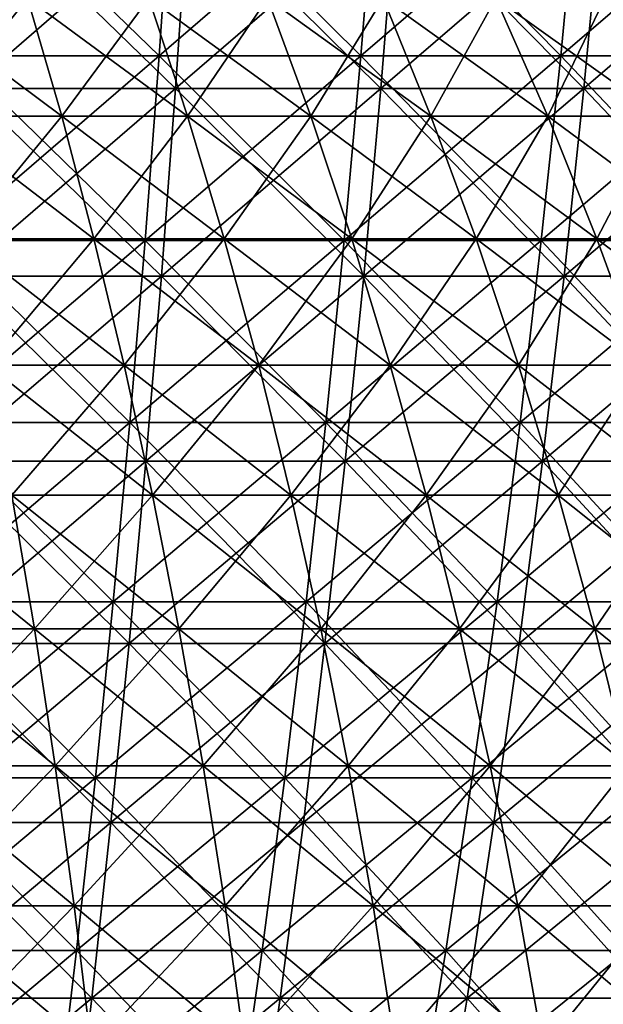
# Model space of a CAD drawing. Header units: millimetres. Extents: x -125 to 125, y 3898 to 4025.
# Tile 229 of 256: x 19 to 32, y 3962 to 3983. Entities that reach past the tile are written whole.
import ezdxf

# ---------------------------------------------------------------- set-up
doc = ezdxf.new("R2010")
doc.units = ezdxf.units.MM
doc.header["$LTSCALE"] = 2.2935
for name, color, linetype in [('2', 7, 'CONTINUOUS'), ('3', 7, 'CONTINUOUS'), ('4', 7, 'CONTINUOUS'), ('5', 7, 'CONTINUOUS'), ('6', 7, 'CONTINUOUS'), ('7', 7, 'CONTINUOUS')]:
    doc.layers.add(name, color=color, linetype=linetype)

msp = doc.modelspace()

# ---------------------------------------------------------------- linework, layer by layer
at = {"layer": '2', "color": 36, "linetype": 'Continuous', "true_color": 0x833d1e}
for points in [[(18.345, 3981.725, 115.826), (22.878, 3981.725, 115.017), (18.573, 3985.897, 117.265), (18.345, 3981.725, 115.826)], [(18.573, 3985.897, 117.265), (22.878, 3981.725, 115.017), (23.162, 3985.897, 116.445), (18.573, 3985.897, 117.265)], [(22.878, 3981.725, 115.017), (27.376, 3981.725, 114.03), (23.162, 3985.897, 116.445), (22.878, 3981.725, 115.017)], [(23.162, 3985.897, 116.445), (27.376, 3981.725, 114.03), (27.716, 3985.897, 115.446), (23.162, 3985.897, 116.445)], [(27.376, 3981.725, 114.03), (31.832, 3981.725, 112.867), (27.716, 3985.897, 115.446), (27.376, 3981.725, 114.03)], [(27.716, 3985.897, 115.446), (31.832, 3981.725, 112.867), (32.227, 3985.897, 114.269), (27.716, 3985.897, 115.446)], [(31.832, 3981.725, 112.867), (36.238, 3981.725, 111.53), (32.227, 3985.897, 114.269), (31.832, 3981.725, 112.867)], [(32.227, 3985.897, 114.269), (36.238, 3981.725, 111.53), (36.688, 3985.897, 112.915), (32.227, 3985.897, 114.269)], [(18.094, 3977.606, 114.243), (22.566, 3977.606, 113.444), (18.345, 3981.725, 115.826), (18.094, 3977.606, 114.243)], [(18.345, 3981.725, 115.826), (22.566, 3977.606, 113.444), (22.878, 3981.725, 115.017), (18.345, 3981.725, 115.826)], [(22.566, 3977.606, 113.444), (27.002, 3977.606, 112.471), (22.878, 3981.725, 115.017), (22.566, 3977.606, 113.444)], [(22.878, 3981.725, 115.017), (27.002, 3977.606, 112.471), (27.376, 3981.725, 114.03), (22.878, 3981.725, 115.017)], [(27.002, 3977.606, 112.471), (31.397, 3977.606, 111.324), (27.376, 3981.725, 114.03), (27.002, 3977.606, 112.471)], [(27.376, 3981.725, 114.03), (31.397, 3977.606, 111.324), (31.832, 3981.725, 112.867), (27.376, 3981.725, 114.03)], [(31.397, 3977.606, 111.324), (35.743, 3977.606, 110.006), (31.832, 3981.725, 112.867), (31.397, 3977.606, 111.324)], [(31.832, 3981.725, 112.867), (35.743, 3977.606, 110.006), (36.238, 3981.725, 111.53), (31.832, 3981.725, 112.867)], [(17.821, 3973.547, 112.517), (22.225, 3973.547, 111.73), (18.094, 3977.606, 114.243), (17.821, 3973.547, 112.517)], [(18.094, 3977.606, 114.243), (22.225, 3973.547, 111.73), (22.566, 3977.606, 113.444), (18.094, 3977.606, 114.243)], [(22.225, 3973.547, 111.73), (26.594, 3973.547, 110.772), (22.566, 3977.606, 113.444), (22.225, 3973.547, 111.73)], [(22.566, 3977.606, 113.444), (26.594, 3973.547, 110.772), (27.002, 3977.606, 112.471), (22.566, 3977.606, 113.444)], [(26.594, 3973.547, 110.772), (30.922, 3973.547, 109.642), (27.002, 3977.606, 112.471), (26.594, 3973.547, 110.772)], [(27.002, 3977.606, 112.471), (30.922, 3973.547, 109.642), (31.397, 3977.606, 111.324), (27.002, 3977.606, 112.471)], [(30.922, 3973.547, 109.642), (35.203, 3973.547, 108.344), (31.397, 3977.606, 111.324), (30.922, 3973.547, 109.642)], [(31.397, 3977.606, 111.324), (35.203, 3973.547, 108.344), (35.743, 3977.606, 110.006), (31.397, 3977.606, 111.324)], [(17.525, 3969.553, 110.65), (21.856, 3969.553, 109.877), (17.821, 3973.547, 112.517), (17.525, 3969.553, 110.65)], [(17.821, 3973.547, 112.517), (21.856, 3969.553, 109.877), (22.225, 3973.547, 111.73), (17.821, 3973.547, 112.517)], [(21.856, 3969.553, 109.877), (26.153, 3969.553, 108.934), (22.225, 3973.547, 111.73), (21.856, 3969.553, 109.877)], [(22.225, 3973.547, 111.73), (26.153, 3969.553, 108.934), (26.594, 3973.547, 110.772), (22.225, 3973.547, 111.73)], [(26.153, 3969.553, 108.934), (30.409, 3969.553, 107.823), (26.594, 3973.547, 110.772), (26.153, 3969.553, 108.934)], [(26.594, 3973.547, 110.772), (30.409, 3969.553, 107.823), (30.922, 3973.547, 109.642), (26.594, 3973.547, 110.772)], [(30.409, 3969.553, 107.823), (34.619, 3969.553, 106.546), (30.922, 3973.547, 109.642), (30.409, 3969.553, 107.823)], [(30.922, 3973.547, 109.642), (34.619, 3969.553, 106.546), (35.203, 3973.547, 108.344), (30.922, 3973.547, 109.642)], [(17.208, 3965.627, 108.645), (21.46, 3965.627, 107.886), (17.525, 3969.553, 110.65), (17.208, 3965.627, 108.645)], [(17.525, 3969.553, 110.65), (21.46, 3965.627, 107.886), (21.856, 3969.553, 109.877), (17.525, 3969.553, 110.65)], [(21.46, 3965.627, 107.886), (25.679, 3965.627, 106.96), (21.856, 3969.553, 109.877), (21.46, 3965.627, 107.886)], [(21.856, 3969.553, 109.877), (25.679, 3965.627, 106.96), (26.153, 3969.553, 108.934), (21.856, 3969.553, 109.877)], [(25.679, 3965.627, 106.96), (29.858, 3965.627, 105.87), (26.153, 3969.553, 108.934), (25.679, 3965.627, 106.96)], [(26.153, 3969.553, 108.934), (29.858, 3965.627, 105.87), (30.409, 3969.553, 107.823), (26.153, 3969.553, 108.934)], [(29.858, 3965.627, 105.87), (33.992, 3965.627, 104.616), (30.409, 3969.553, 107.823), (29.858, 3965.627, 105.87)], [(30.409, 3969.553, 107.823), (33.992, 3965.627, 104.616), (34.619, 3969.553, 106.546), (30.409, 3969.553, 107.823)], [(16.869, 3961.776, 106.504), (21.037, 3961.776, 105.76), (17.208, 3965.627, 108.645), (16.869, 3961.776, 106.504)], [(17.208, 3965.627, 108.645), (21.037, 3961.776, 105.76), (21.46, 3965.627, 107.886), (17.208, 3965.627, 108.645)], [(21.037, 3961.776, 105.76), (25.173, 3961.776, 104.853), (21.46, 3965.627, 107.886), (21.037, 3961.776, 105.76)], [(21.46, 3965.627, 107.886), (25.173, 3961.776, 104.853), (25.679, 3965.627, 106.96), (21.46, 3965.627, 107.886)], [(25.173, 3961.776, 104.853), (29.27, 3961.776, 103.783), (25.679, 3965.627, 106.96), (25.173, 3961.776, 104.853)], [(25.679, 3965.627, 106.96), (29.27, 3961.776, 103.783), (29.858, 3965.627, 105.87), (25.679, 3965.627, 106.96)], [(29.27, 3961.776, 103.783), (33.322, 3961.776, 102.554), (29.858, 3965.627, 105.87), (29.27, 3961.776, 103.783)], [(29.858, 3965.627, 105.87), (33.322, 3961.776, 102.554), (33.992, 3965.627, 104.616), (29.858, 3965.627, 105.87)], [(16.508, 3958.004, 104.23), (20.588, 3958.004, 103.502), (16.869, 3961.776, 106.504), (16.508, 3958.004, 104.23)], [(16.869, 3961.776, 106.504), (20.588, 3958.004, 103.502), (21.037, 3961.776, 105.76), (16.869, 3961.776, 106.504)], [(20.588, 3958.004, 103.502), (24.635, 3958.004, 102.614), (21.037, 3961.776, 105.76), (20.588, 3958.004, 103.502)], [(21.037, 3961.776, 105.76), (24.635, 3958.004, 102.614), (25.173, 3961.776, 104.853), (21.037, 3961.776, 105.76)], [(24.635, 3958.004, 102.614), (28.645, 3958.004, 101.568), (25.173, 3961.776, 104.853), (24.635, 3958.004, 102.614)], [(25.173, 3961.776, 104.853), (28.645, 3958.004, 101.568), (29.27, 3961.776, 103.783), (25.173, 3961.776, 104.853)], [(28.645, 3958.004, 101.568), (32.61, 3958.004, 100.365), (29.27, 3961.776, 103.783), (28.645, 3958.004, 101.568)], [(29.27, 3961.776, 103.783), (32.61, 3958.004, 100.365), (33.322, 3961.776, 102.554), (29.27, 3961.776, 103.783)]]:
    msp.add_3dface(points, dxfattribs=at)
at = {"layer": '3', "color": 36, "linetype": 'Continuous', "true_color": 0x833d1e}
for points in [[(22.878, 3981.725, -115.017), (18.345, 3981.725, -115.826), (23.162, 3985.897, -116.445), (22.878, 3981.725, -115.017)], [(23.162, 3985.897, -116.445), (18.345, 3981.725, -115.826), (18.573, 3985.897, -117.265), (23.162, 3985.897, -116.445)], [(27.376, 3981.725, -114.03), (22.878, 3981.725, -115.017), (27.716, 3985.897, -115.446), (27.376, 3981.725, -114.03)], [(27.716, 3985.897, -115.446), (22.878, 3981.725, -115.017), (23.162, 3985.897, -116.445), (27.716, 3985.897, -115.446)], [(31.832, 3981.725, -112.867), (27.376, 3981.725, -114.03), (32.227, 3985.897, -114.269), (31.832, 3981.725, -112.867)], [(32.227, 3985.897, -114.269), (27.376, 3981.725, -114.03), (27.716, 3985.897, -115.446), (32.227, 3985.897, -114.269)], [(36.238, 3981.725, -111.53), (31.832, 3981.725, -112.867), (36.688, 3985.897, -112.915), (36.238, 3981.725, -111.53)], [(36.688, 3985.897, -112.915), (31.832, 3981.725, -112.867), (32.227, 3985.897, -114.269), (36.688, 3985.897, -112.915)], [(22.566, 3977.606, -113.444), (18.094, 3977.606, -114.243), (22.878, 3981.725, -115.017), (22.566, 3977.606, -113.444)], [(22.878, 3981.725, -115.017), (18.094, 3977.606, -114.243), (18.345, 3981.725, -115.826), (22.878, 3981.725, -115.017)], [(27.002, 3977.606, -112.471), (22.566, 3977.606, -113.444), (27.376, 3981.725, -114.03), (27.002, 3977.606, -112.471)], [(27.376, 3981.725, -114.03), (22.566, 3977.606, -113.444), (22.878, 3981.725, -115.017), (27.376, 3981.725, -114.03)], [(31.397, 3977.606, -111.324), (27.002, 3977.606, -112.471), (31.832, 3981.725, -112.867), (31.397, 3977.606, -111.324)], [(31.832, 3981.725, -112.867), (27.002, 3977.606, -112.471), (27.376, 3981.725, -114.03), (31.832, 3981.725, -112.867)], [(35.743, 3977.606, -110.006), (31.397, 3977.606, -111.324), (36.238, 3981.725, -111.53), (35.743, 3977.606, -110.006)], [(36.238, 3981.725, -111.53), (31.397, 3977.606, -111.324), (31.832, 3981.725, -112.867), (36.238, 3981.725, -111.53)], [(22.225, 3973.547, -111.73), (17.821, 3973.547, -112.517), (22.566, 3977.606, -113.444), (22.225, 3973.547, -111.73)], [(22.566, 3977.606, -113.444), (17.821, 3973.547, -112.517), (18.094, 3977.606, -114.243), (22.566, 3977.606, -113.444)], [(26.594, 3973.547, -110.772), (22.225, 3973.547, -111.73), (27.002, 3977.606, -112.471), (26.594, 3973.547, -110.772)], [(27.002, 3977.606, -112.471), (22.225, 3973.547, -111.73), (22.566, 3977.606, -113.444), (27.002, 3977.606, -112.471)], [(30.922, 3973.547, -109.642), (26.594, 3973.547, -110.772), (31.397, 3977.606, -111.324), (30.922, 3973.547, -109.642)], [(31.397, 3977.606, -111.324), (26.594, 3973.547, -110.772), (27.002, 3977.606, -112.471), (31.397, 3977.606, -111.324)], [(35.203, 3973.547, -108.344), (30.922, 3973.547, -109.642), (35.743, 3977.606, -110.006), (35.203, 3973.547, -108.344)], [(35.743, 3977.606, -110.006), (30.922, 3973.547, -109.642), (31.397, 3977.606, -111.324), (35.743, 3977.606, -110.006)], [(21.856, 3969.553, -109.877), (17.525, 3969.553, -110.65), (22.225, 3973.547, -111.73), (21.856, 3969.553, -109.877)], [(22.225, 3973.547, -111.73), (17.525, 3969.553, -110.65), (17.821, 3973.547, -112.517), (22.225, 3973.547, -111.73)], [(26.153, 3969.553, -108.934), (21.856, 3969.553, -109.877), (26.594, 3973.547, -110.772), (26.153, 3969.553, -108.934)], [(26.594, 3973.547, -110.772), (21.856, 3969.553, -109.877), (22.225, 3973.547, -111.73), (26.594, 3973.547, -110.772)], [(30.409, 3969.553, -107.823), (26.153, 3969.553, -108.934), (30.922, 3973.547, -109.642), (30.409, 3969.553, -107.823)], [(30.922, 3973.547, -109.642), (26.153, 3969.553, -108.934), (26.594, 3973.547, -110.772), (30.922, 3973.547, -109.642)], [(34.619, 3969.553, -106.546), (30.409, 3969.553, -107.823), (35.203, 3973.547, -108.344), (34.619, 3969.553, -106.546)], [(35.203, 3973.547, -108.344), (30.409, 3969.553, -107.823), (30.922, 3973.547, -109.642), (35.203, 3973.547, -108.344)], [(21.46, 3965.627, -107.886), (17.208, 3965.627, -108.645), (21.856, 3969.553, -109.877), (21.46, 3965.627, -107.886)], [(21.856, 3969.553, -109.877), (17.208, 3965.627, -108.645), (17.525, 3969.553, -110.65), (21.856, 3969.553, -109.877)], [(25.679, 3965.627, -106.96), (21.46, 3965.627, -107.886), (26.153, 3969.553, -108.934), (25.679, 3965.627, -106.96)], [(26.153, 3969.553, -108.934), (21.46, 3965.627, -107.886), (21.856, 3969.553, -109.877), (26.153, 3969.553, -108.934)], [(29.858, 3965.627, -105.87), (25.679, 3965.627, -106.96), (30.409, 3969.553, -107.823), (29.858, 3965.627, -105.87)], [(30.409, 3969.553, -107.823), (25.679, 3965.627, -106.96), (26.153, 3969.553, -108.934), (30.409, 3969.553, -107.823)], [(33.992, 3965.627, -104.616), (29.858, 3965.627, -105.87), (34.619, 3969.553, -106.546), (33.992, 3965.627, -104.616)], [(34.619, 3969.553, -106.546), (29.858, 3965.627, -105.87), (30.409, 3969.553, -107.823), (34.619, 3969.553, -106.546)], [(21.037, 3961.776, -105.76), (16.869, 3961.776, -106.504), (21.46, 3965.627, -107.886), (21.037, 3961.776, -105.76)], [(21.46, 3965.627, -107.886), (16.869, 3961.776, -106.504), (17.208, 3965.627, -108.645), (21.46, 3965.627, -107.886)], [(25.173, 3961.776, -104.853), (21.037, 3961.776, -105.76), (25.679, 3965.627, -106.96), (25.173, 3961.776, -104.853)], [(25.679, 3965.627, -106.96), (21.037, 3961.776, -105.76), (21.46, 3965.627, -107.886), (25.679, 3965.627, -106.96)], [(29.27, 3961.776, -103.783), (25.173, 3961.776, -104.853), (29.858, 3965.627, -105.87), (29.27, 3961.776, -103.783)], [(29.858, 3965.627, -105.87), (25.173, 3961.776, -104.853), (25.679, 3965.627, -106.96), (29.858, 3965.627, -105.87)], [(33.322, 3961.776, -102.554), (29.27, 3961.776, -103.783), (33.992, 3965.627, -104.616), (33.322, 3961.776, -102.554)], [(33.992, 3965.627, -104.616), (29.27, 3961.776, -103.783), (29.858, 3965.627, -105.87), (33.992, 3965.627, -104.616)], [(20.588, 3958.004, -103.502), (16.508, 3958.004, -104.23), (21.037, 3961.776, -105.76), (20.588, 3958.004, -103.502)], [(21.037, 3961.776, -105.76), (16.508, 3958.004, -104.23), (16.869, 3961.776, -106.504), (21.037, 3961.776, -105.76)], [(24.635, 3958.004, -102.614), (20.588, 3958.004, -103.502), (25.173, 3961.776, -104.853), (24.635, 3958.004, -102.614)], [(25.173, 3961.776, -104.853), (20.588, 3958.004, -103.502), (21.037, 3961.776, -105.76), (25.173, 3961.776, -104.853)], [(28.645, 3958.004, -101.568), (24.635, 3958.004, -102.614), (29.27, 3961.776, -103.783), (28.645, 3958.004, -101.568)], [(29.27, 3961.776, -103.783), (24.635, 3958.004, -102.614), (25.173, 3961.776, -104.853), (29.27, 3961.776, -103.783)], [(32.61, 3958.004, -100.365), (28.645, 3958.004, -101.568), (33.322, 3961.776, -102.554), (32.61, 3958.004, -100.365)], [(33.322, 3961.776, -102.554), (28.645, 3958.004, -101.568), (29.27, 3961.776, -103.783), (33.322, 3961.776, -102.554)]]:
    msp.add_3dface(points, dxfattribs=at)
at = {"layer": '4', "color": 36, "linetype": 'Continuous', "true_color": 0x833d1e}
for points in [[(18.053, 3982.44, -113.981), (22.514, 3982.44, -113.185), (18.277, 3986.543, -115.395), (18.053, 3982.44, -113.981)], [(18.277, 3986.543, -115.395), (22.514, 3982.44, -113.185), (22.793, 3986.543, -114.589), (18.277, 3986.543, -115.395)], [(22.514, 3982.44, -113.185), (26.94, 3982.44, -112.213), (22.793, 3986.543, -114.589), (22.514, 3982.44, -113.185)], [(22.793, 3986.543, -114.589), (26.94, 3982.44, -112.213), (27.274, 3986.543, -113.605), (22.793, 3986.543, -114.589)], [(26.94, 3982.44, -112.213), (31.325, 3982.44, -111.069), (27.274, 3986.543, -113.605), (26.94, 3982.44, -112.213)], [(27.274, 3986.543, -113.605), (31.325, 3982.44, -111.069), (31.713, 3986.543, -112.447), (27.274, 3986.543, -113.605)], [(31.325, 3982.44, -111.069), (35.661, 3982.44, -109.754), (31.713, 3986.543, -112.447), (31.325, 3982.44, -111.069)], [(31.713, 3986.543, -112.447), (35.661, 3982.44, -109.754), (36.104, 3986.543, -111.115), (31.713, 3986.543, -112.447)], [(17.806, 3978.389, -112.425), (22.206, 3978.389, -111.639), (18.053, 3982.44, -113.981), (17.806, 3978.389, -112.425)], [(18.053, 3982.44, -113.981), (22.206, 3978.389, -111.639), (22.514, 3982.44, -113.185), (18.053, 3982.44, -113.981)], [(22.206, 3978.389, -111.639), (26.572, 3978.389, -110.681), (22.514, 3982.44, -113.185), (22.206, 3978.389, -111.639)], [(22.514, 3982.44, -113.185), (26.572, 3978.389, -110.681), (26.94, 3982.44, -112.213), (22.514, 3982.44, -113.185)], [(26.572, 3978.389, -110.681), (30.897, 3978.389, -109.553), (26.94, 3982.44, -112.213), (26.572, 3978.389, -110.681)], [(26.94, 3982.44, -112.213), (30.897, 3978.389, -109.553), (31.325, 3982.44, -111.069), (26.94, 3982.44, -112.213)], [(30.897, 3978.389, -109.553), (35.174, 3978.389, -108.255), (31.325, 3982.44, -111.069), (30.897, 3978.389, -109.553)], [(31.325, 3982.44, -111.069), (35.174, 3978.389, -108.255), (35.661, 3982.44, -109.754), (31.325, 3982.44, -111.069)], [(17.538, 3974.397, -110.728), (21.871, 3974.397, -109.955), (17.806, 3978.389, -112.425), (17.538, 3974.397, -110.728)], [(17.806, 3978.389, -112.425), (21.871, 3974.397, -109.955), (22.206, 3978.389, -111.639), (17.806, 3978.389, -112.425)], [(21.871, 3974.397, -109.955), (26.171, 3974.397, -109.011), (22.206, 3978.389, -111.639), (21.871, 3974.397, -109.955)], [(22.206, 3978.389, -111.639), (26.171, 3974.397, -109.011), (26.572, 3978.389, -110.681), (22.206, 3978.389, -111.639)], [(26.171, 3974.397, -109.011), (30.431, 3974.397, -107.9), (26.572, 3978.389, -110.681), (26.171, 3974.397, -109.011)], [(26.572, 3978.389, -110.681), (30.431, 3974.397, -107.9), (30.897, 3978.389, -109.553), (26.572, 3978.389, -110.681)], [(30.431, 3974.397, -107.9), (34.643, 3974.397, -106.622), (30.897, 3978.389, -109.553), (30.431, 3974.397, -107.9)], [(30.897, 3978.389, -109.553), (34.643, 3974.397, -106.622), (35.174, 3978.389, -108.255), (30.897, 3978.389, -109.553)], [(17.247, 3970.468, -108.894), (21.509, 3970.468, -108.132), (17.538, 3974.397, -110.728), (17.247, 3970.468, -108.894)], [(17.538, 3974.397, -110.728), (21.509, 3970.468, -108.132), (21.871, 3974.397, -109.955), (17.538, 3974.397, -110.728)], [(21.509, 3970.468, -108.132), (25.738, 3970.468, -107.205), (21.871, 3974.397, -109.955), (21.509, 3970.468, -108.132)], [(21.871, 3974.397, -109.955), (25.738, 3970.468, -107.205), (26.171, 3974.397, -109.011), (21.871, 3974.397, -109.955)], [(25.738, 3970.468, -107.205), (29.927, 3970.468, -106.112), (26.171, 3974.397, -109.011), (25.738, 3970.468, -107.205)], [(26.171, 3974.397, -109.011), (29.927, 3970.468, -106.112), (30.431, 3974.397, -107.9), (26.171, 3974.397, -109.011)], [(29.927, 3970.468, -106.112), (34.069, 3970.468, -104.855), (30.431, 3974.397, -107.9), (29.927, 3970.468, -106.112)], [(30.431, 3974.397, -107.9), (34.069, 3970.468, -104.855), (34.643, 3974.397, -106.622), (30.431, 3974.397, -107.9)], [(16.935, 3966.607, -106.923), (21.12, 3966.607, -106.175), (17.247, 3970.468, -108.894), (16.935, 3966.607, -106.923)], [(17.247, 3970.468, -108.894), (21.12, 3966.607, -106.175), (21.509, 3970.468, -108.132), (17.247, 3970.468, -108.894)], [(21.12, 3966.607, -106.175), (25.272, 3966.607, -105.264), (21.509, 3970.468, -108.132), (21.12, 3966.607, -106.175)], [(21.509, 3970.468, -108.132), (25.272, 3966.607, -105.264), (25.738, 3970.468, -107.205), (21.509, 3970.468, -108.132)], [(25.272, 3966.607, -105.264), (29.385, 3966.607, -104.191), (25.738, 3970.468, -107.205), (25.272, 3966.607, -105.264)], [(25.738, 3970.468, -107.205), (29.385, 3966.607, -104.191), (29.927, 3970.468, -106.112), (25.738, 3970.468, -107.205)], [(29.385, 3966.607, -104.191), (33.453, 3966.607, -102.957), (29.927, 3970.468, -106.112), (29.385, 3966.607, -104.191)], [(29.927, 3970.468, -106.112), (33.453, 3966.607, -102.957), (34.069, 3970.468, -104.855), (29.927, 3970.468, -106.112)], [(16.602, 3962.819, -104.818), (20.704, 3962.819, -104.086), (16.935, 3966.607, -106.923), (16.602, 3962.819, -104.818)], [(16.935, 3966.607, -106.923), (20.704, 3962.819, -104.086), (21.12, 3966.607, -106.175), (16.935, 3966.607, -106.923)], [(20.704, 3962.819, -104.086), (24.774, 3962.819, -103.193), (21.12, 3966.607, -106.175), (20.704, 3962.819, -104.086)], [(21.12, 3966.607, -106.175), (24.774, 3962.819, -103.193), (25.272, 3966.607, -105.264), (21.12, 3966.607, -106.175)], [(24.774, 3962.819, -103.193), (28.807, 3962.819, -102.141), (25.272, 3966.607, -105.264), (24.774, 3962.819, -103.193)], [(25.272, 3966.607, -105.264), (28.807, 3962.819, -102.141), (29.385, 3966.607, -104.191), (25.272, 3966.607, -105.264)], [(28.807, 3962.819, -102.141), (32.794, 3962.819, -100.931), (29.385, 3966.607, -104.191), (28.807, 3962.819, -102.141)], [(29.385, 3966.607, -104.191), (32.794, 3962.819, -100.931), (33.453, 3966.607, -102.957), (29.385, 3966.607, -104.191)], [(16.248, 3959.109, -102.583), (20.262, 3959.109, -101.866), (16.602, 3962.819, -104.818), (16.248, 3959.109, -102.583)], [(16.602, 3962.819, -104.818), (20.262, 3959.109, -101.866), (20.704, 3962.819, -104.086), (16.602, 3962.819, -104.818)], [(20.262, 3959.109, -101.866), (24.246, 3959.109, -100.992), (20.704, 3962.819, -104.086), (20.262, 3959.109, -101.866)], [(20.704, 3962.819, -104.086), (24.246, 3959.109, -100.992), (24.774, 3962.819, -103.193), (20.704, 3962.819, -104.086)], [(24.246, 3959.109, -100.992), (28.192, 3959.109, -99.963), (24.774, 3962.819, -103.193), (24.246, 3959.109, -100.992)], [(24.774, 3962.819, -103.193), (28.192, 3959.109, -99.963), (28.807, 3962.819, -102.141), (24.774, 3962.819, -103.193)], [(28.192, 3959.109, -99.963), (32.095, 3959.109, -98.779), (28.807, 3962.819, -102.141), (28.192, 3959.109, -99.963)], [(28.807, 3962.819, -102.141), (32.095, 3959.109, -98.779), (32.794, 3962.819, -100.931), (28.807, 3962.819, -102.141)], [(32.095, 3959.109, -98.779), (35.948, 3959.109, -97.442), (32.794, 3962.819, -100.931), (32.095, 3959.109, -98.779)]]:
    msp.add_3dface(points, dxfattribs=at)
at = {"layer": '5', "color": 36, "linetype": 'Continuous', "true_color": 0x833d1e}
for points in [[(22.514, 3982.44, 113.185), (18.053, 3982.44, 113.981), (22.793, 3986.543, 114.589), (22.514, 3982.44, 113.185)], [(22.793, 3986.543, 114.589), (18.053, 3982.44, 113.981), (18.277, 3986.543, 115.395), (22.793, 3986.543, 114.589)], [(26.94, 3982.44, 112.213), (22.514, 3982.44, 113.185), (27.274, 3986.543, 113.605), (26.94, 3982.44, 112.213)], [(27.274, 3986.543, 113.605), (22.514, 3982.44, 113.185), (22.793, 3986.543, 114.589), (27.274, 3986.543, 113.605)], [(31.325, 3982.44, 111.069), (26.94, 3982.44, 112.213), (31.713, 3986.543, 112.447), (31.325, 3982.44, 111.069)], [(31.713, 3986.543, 112.447), (26.94, 3982.44, 112.213), (27.274, 3986.543, 113.605), (31.713, 3986.543, 112.447)], [(35.661, 3982.44, 109.754), (31.325, 3982.44, 111.069), (36.104, 3986.543, 111.115), (35.661, 3982.44, 109.754)], [(36.104, 3986.543, 111.115), (31.325, 3982.44, 111.069), (31.713, 3986.543, 112.447), (36.104, 3986.543, 111.115)], [(22.206, 3978.389, 111.639), (17.806, 3978.389, 112.425), (22.514, 3982.44, 113.185), (22.206, 3978.389, 111.639)], [(22.514, 3982.44, 113.185), (17.806, 3978.389, 112.425), (18.053, 3982.44, 113.981), (22.514, 3982.44, 113.185)], [(26.572, 3978.389, 110.681), (22.206, 3978.389, 111.639), (26.94, 3982.44, 112.213), (26.572, 3978.389, 110.681)], [(26.94, 3982.44, 112.213), (22.206, 3978.389, 111.639), (22.514, 3982.44, 113.185), (26.94, 3982.44, 112.213)], [(30.897, 3978.389, 109.553), (26.572, 3978.389, 110.681), (31.325, 3982.44, 111.069), (30.897, 3978.389, 109.553)], [(31.325, 3982.44, 111.069), (26.572, 3978.389, 110.681), (26.94, 3982.44, 112.213), (31.325, 3982.44, 111.069)], [(35.174, 3978.389, 108.255), (30.897, 3978.389, 109.553), (35.661, 3982.44, 109.754), (35.174, 3978.389, 108.255)], [(35.661, 3982.44, 109.754), (30.897, 3978.389, 109.553), (31.325, 3982.44, 111.069), (35.661, 3982.44, 109.754)], [(21.871, 3974.397, 109.955), (17.538, 3974.397, 110.728), (22.206, 3978.389, 111.639), (21.871, 3974.397, 109.955)], [(22.206, 3978.389, 111.639), (17.538, 3974.397, 110.728), (17.806, 3978.389, 112.425), (22.206, 3978.389, 111.639)], [(26.171, 3974.397, 109.011), (21.871, 3974.397, 109.955), (26.572, 3978.389, 110.681), (26.171, 3974.397, 109.011)], [(26.572, 3978.389, 110.681), (21.871, 3974.397, 109.955), (22.206, 3978.389, 111.639), (26.572, 3978.389, 110.681)], [(30.431, 3974.397, 107.9), (26.171, 3974.397, 109.011), (30.897, 3978.389, 109.553), (30.431, 3974.397, 107.9)], [(30.897, 3978.389, 109.553), (26.171, 3974.397, 109.011), (26.572, 3978.389, 110.681), (30.897, 3978.389, 109.553)], [(34.643, 3974.397, 106.622), (30.431, 3974.397, 107.9), (35.174, 3978.389, 108.255), (34.643, 3974.397, 106.622)], [(35.174, 3978.389, 108.255), (30.431, 3974.397, 107.9), (30.897, 3978.389, 109.553), (35.174, 3978.389, 108.255)], [(21.509, 3970.468, 108.132), (17.247, 3970.468, 108.894), (21.871, 3974.397, 109.955), (21.509, 3970.468, 108.132)], [(21.871, 3974.397, 109.955), (17.247, 3970.468, 108.894), (17.538, 3974.397, 110.728), (21.871, 3974.397, 109.955)], [(25.738, 3970.468, 107.205), (21.509, 3970.468, 108.132), (26.171, 3974.397, 109.011), (25.738, 3970.468, 107.205)], [(26.171, 3974.397, 109.011), (21.509, 3970.468, 108.132), (21.871, 3974.397, 109.955), (26.171, 3974.397, 109.011)], [(29.927, 3970.468, 106.112), (25.738, 3970.468, 107.205), (30.431, 3974.397, 107.9), (29.927, 3970.468, 106.112)], [(30.431, 3974.397, 107.9), (25.738, 3970.468, 107.205), (26.171, 3974.397, 109.011), (30.431, 3974.397, 107.9)], [(34.069, 3970.468, 104.855), (29.927, 3970.468, 106.112), (34.643, 3974.397, 106.622), (34.069, 3970.468, 104.855)], [(34.643, 3974.397, 106.622), (29.927, 3970.468, 106.112), (30.431, 3974.397, 107.9), (34.643, 3974.397, 106.622)], [(21.12, 3966.607, 106.175), (16.935, 3966.607, 106.923), (21.509, 3970.468, 108.132), (21.12, 3966.607, 106.175)], [(21.509, 3970.468, 108.132), (16.935, 3966.607, 106.923), (17.247, 3970.468, 108.894), (21.509, 3970.468, 108.132)], [(25.272, 3966.607, 105.264), (21.12, 3966.607, 106.175), (25.738, 3970.468, 107.205), (25.272, 3966.607, 105.264)], [(25.738, 3970.468, 107.205), (21.12, 3966.607, 106.175), (21.509, 3970.468, 108.132), (25.738, 3970.468, 107.205)], [(29.385, 3966.607, 104.191), (25.272, 3966.607, 105.264), (29.927, 3970.468, 106.112), (29.385, 3966.607, 104.191)], [(29.927, 3970.468, 106.112), (25.272, 3966.607, 105.264), (25.738, 3970.468, 107.205), (29.927, 3970.468, 106.112)], [(33.453, 3966.607, 102.957), (29.385, 3966.607, 104.191), (34.069, 3970.468, 104.855), (33.453, 3966.607, 102.957)], [(34.069, 3970.468, 104.855), (29.385, 3966.607, 104.191), (29.927, 3970.468, 106.112), (34.069, 3970.468, 104.855)], [(20.704, 3962.819, 104.086), (16.602, 3962.819, 104.818), (21.12, 3966.607, 106.175), (20.704, 3962.819, 104.086)], [(21.12, 3966.607, 106.175), (16.602, 3962.819, 104.818), (16.935, 3966.607, 106.923), (21.12, 3966.607, 106.175)], [(24.774, 3962.819, 103.193), (20.704, 3962.819, 104.086), (25.272, 3966.607, 105.264), (24.774, 3962.819, 103.193)], [(25.272, 3966.607, 105.264), (20.704, 3962.819, 104.086), (21.12, 3966.607, 106.175), (25.272, 3966.607, 105.264)], [(28.807, 3962.819, 102.141), (24.774, 3962.819, 103.193), (29.385, 3966.607, 104.191), (28.807, 3962.819, 102.141)], [(29.385, 3966.607, 104.191), (24.774, 3962.819, 103.193), (25.272, 3966.607, 105.264), (29.385, 3966.607, 104.191)], [(32.794, 3962.819, 100.931), (28.807, 3962.819, 102.141), (33.453, 3966.607, 102.957), (32.794, 3962.819, 100.931)], [(33.453, 3966.607, 102.957), (28.807, 3962.819, 102.141), (29.385, 3966.607, 104.191), (33.453, 3966.607, 102.957)], [(20.262, 3959.109, 101.866), (16.248, 3959.109, 102.583), (20.704, 3962.819, 104.086), (20.262, 3959.109, 101.866)], [(20.704, 3962.819, 104.086), (16.248, 3959.109, 102.583), (16.602, 3962.819, 104.818), (20.704, 3962.819, 104.086)], [(24.246, 3959.109, 100.992), (20.262, 3959.109, 101.866), (24.774, 3962.819, 103.193), (24.246, 3959.109, 100.992)], [(24.774, 3962.819, 103.193), (20.262, 3959.109, 101.866), (20.704, 3962.819, 104.086), (24.774, 3962.819, 103.193)], [(28.192, 3959.109, 99.963), (24.246, 3959.109, 100.992), (28.807, 3962.819, 102.141), (28.192, 3959.109, 99.963)], [(28.807, 3962.819, 102.141), (24.246, 3959.109, 100.992), (24.774, 3962.819, 103.193), (28.807, 3962.819, 102.141)], [(32.095, 3959.109, 98.779), (28.192, 3959.109, 99.963), (32.794, 3962.819, 100.931), (32.095, 3959.109, 98.779)], [(32.794, 3962.819, 100.931), (28.192, 3959.109, 99.963), (28.807, 3962.819, 102.141), (32.794, 3962.819, 100.931)], [(35.948, 3959.109, 97.442), (32.095, 3959.109, 98.779), (36.732, 3962.819, 99.566), (35.948, 3959.109, 97.442)], [(36.732, 3962.819, 99.566), (32.095, 3959.109, 98.779), (32.794, 3962.819, 100.931), (36.732, 3962.819, 99.566)]]:
    msp.add_3dface(points, dxfattribs=at)
at = {"layer": '6', "color": 7, "linetype": 'Continuous', "true_color": 0xe0f2ff}
for points in [[(17.566, 3981.112, 55.986), (20.379, 3981.112, 55.025), (16.92, 3983.7, 53.928), (17.566, 3981.112, 55.986)], [(16.92, 3983.7, 53.928), (20.379, 3981.112, 55.025), (19.63, 3983.7, 53.002), (16.92, 3983.7, 53.928)], [(20.379, 3981.112, 55.025), (23.14, 3981.112, 53.922), (19.63, 3983.7, 53.002), (20.379, 3981.112, 55.025)], [(19.63, 3983.7, 53.002), (23.14, 3981.112, 53.922), (22.289, 3983.7, 51.94), (19.63, 3983.7, 53.002)], [(23.14, 3981.112, 53.922), (25.841, 3981.112, 52.681), (22.289, 3983.7, 51.94), (23.14, 3981.112, 53.922)], [(22.289, 3983.7, 51.94), (25.841, 3981.112, 52.681), (24.891, 3983.7, 50.744), (22.289, 3983.7, 51.94)], [(25.841, 3981.112, 52.681), (28.476, 3981.112, 51.304), (24.891, 3983.7, 50.744), (25.841, 3981.112, 52.681)], [(24.891, 3983.7, 50.744), (28.476, 3981.112, 51.304), (27.429, 3983.7, 49.418), (24.891, 3983.7, 50.744)], [(28.476, 3981.112, 51.304), (31.038, 3981.112, 49.796), (27.429, 3983.7, 49.418), (28.476, 3981.112, 51.304)], [(27.429, 3983.7, 49.418), (31.038, 3981.112, 49.796), (29.897, 3983.7, 47.966), (27.429, 3983.7, 49.418)], [(31.038, 3981.112, 49.796), (33.52, 3981.112, 48.16), (29.897, 3983.7, 47.966), (31.038, 3981.112, 49.796)], [(29.897, 3983.7, 47.966), (33.52, 3981.112, 48.16), (32.288, 3983.7, 46.39), (29.897, 3983.7, 47.966)], [(18.176, 3978.429, 57.931), (21.087, 3978.429, 56.936), (17.566, 3981.112, 55.986), (18.176, 3978.429, 57.931)], [(17.566, 3981.112, 55.986), (21.087, 3978.429, 56.936), (20.379, 3981.112, 55.025), (17.566, 3981.112, 55.986)], [(21.087, 3978.429, 56.936), (23.944, 3978.429, 55.795), (20.379, 3981.112, 55.025), (21.087, 3978.429, 56.936)], [(20.379, 3981.112, 55.025), (23.944, 3978.429, 55.795), (23.14, 3981.112, 53.922), (20.379, 3981.112, 55.025)], [(23.944, 3978.429, 55.795), (26.739, 3978.429, 54.511), (23.14, 3981.112, 53.922), (23.944, 3978.429, 55.795)], [(23.14, 3981.112, 53.922), (26.739, 3978.429, 54.511), (25.841, 3981.112, 52.681), (23.14, 3981.112, 53.922)], [(26.739, 3978.429, 54.511), (29.466, 3978.429, 53.087), (25.841, 3981.112, 52.681), (26.739, 3978.429, 54.511)], [(25.841, 3981.112, 52.681), (29.466, 3978.429, 53.087), (28.476, 3981.112, 51.304), (25.841, 3981.112, 52.681)], [(29.466, 3978.429, 53.087), (32.116, 3978.429, 51.526), (28.476, 3981.112, 51.304), (29.466, 3978.429, 53.087)], [(28.476, 3981.112, 51.304), (32.116, 3978.429, 51.526), (31.038, 3981.112, 49.796), (28.476, 3981.112, 51.304)], [(32.116, 3978.429, 51.526), (34.685, 3978.429, 49.833), (31.038, 3981.112, 49.796), (32.116, 3978.429, 51.526)], [(31.038, 3981.112, 49.796), (34.685, 3978.429, 49.833), (33.52, 3981.112, 48.16), (31.038, 3981.112, 49.796)], [(18.75, 3975.658, 59.76), (21.752, 3975.658, 58.733), (18.176, 3978.429, 57.931), (18.75, 3975.658, 59.76)], [(18.176, 3978.429, 57.931), (21.752, 3975.658, 58.733), (21.087, 3978.429, 56.936), (18.176, 3978.429, 57.931)], [(21.752, 3975.658, 58.733), (24.699, 3975.658, 57.556), (21.087, 3978.429, 56.936), (21.752, 3975.658, 58.733)], [(21.087, 3978.429, 56.936), (24.699, 3975.658, 57.556), (23.944, 3978.429, 55.795), (21.087, 3978.429, 56.936)], [(24.699, 3975.658, 57.556), (27.583, 3975.658, 56.231), (23.944, 3978.429, 55.795), (24.699, 3975.658, 57.556)], [(23.944, 3978.429, 55.795), (27.583, 3975.658, 56.231), (26.739, 3978.429, 54.511), (23.944, 3978.429, 55.795)], [(27.583, 3975.658, 56.231), (30.395, 3975.658, 54.762), (26.739, 3978.429, 54.511), (27.583, 3975.658, 56.231)], [(26.739, 3978.429, 54.511), (30.395, 3975.658, 54.762), (29.466, 3978.429, 53.087), (26.739, 3978.429, 54.511)], [(30.395, 3975.658, 54.762), (33.13, 3975.658, 53.152), (29.466, 3978.429, 53.087), (30.395, 3975.658, 54.762)], [(29.466, 3978.429, 53.087), (33.13, 3975.658, 53.152), (32.116, 3978.429, 51.526), (29.466, 3978.429, 53.087)], [(33.13, 3975.658, 53.152), (35.78, 3975.658, 51.406), (32.116, 3978.429, 51.526), (33.13, 3975.658, 53.152)], [(32.116, 3978.429, 51.526), (35.78, 3975.658, 51.406), (34.685, 3978.429, 49.833), (32.116, 3978.429, 51.526)], [(19.285, 3972.804, 61.467), (22.374, 3972.804, 60.412), (18.75, 3975.658, 59.76), (19.285, 3972.804, 61.467)], [(18.75, 3975.658, 59.76), (22.374, 3972.804, 60.412), (21.752, 3975.658, 58.733), (18.75, 3975.658, 59.76)], [(22.374, 3972.804, 60.412), (25.405, 3972.804, 59.201), (21.752, 3975.658, 58.733), (22.374, 3972.804, 60.412)], [(21.752, 3975.658, 58.733), (25.405, 3972.804, 59.201), (24.699, 3975.658, 57.556), (21.752, 3975.658, 58.733)], [(25.405, 3972.804, 59.201), (28.371, 3972.804, 57.838), (24.699, 3975.658, 57.556), (25.405, 3972.804, 59.201)], [(24.699, 3975.658, 57.556), (28.371, 3972.804, 57.838), (27.583, 3975.658, 56.231), (24.699, 3975.658, 57.556)], [(28.371, 3972.804, 57.838), (31.264, 3972.804, 56.327), (27.583, 3975.658, 56.231), (28.371, 3972.804, 57.838)], [(27.583, 3975.658, 56.231), (31.264, 3972.804, 56.327), (30.395, 3975.658, 54.762), (27.583, 3975.658, 56.231)], [(31.264, 3972.804, 56.327), (34.077, 3972.804, 54.671), (30.395, 3975.658, 54.762), (31.264, 3972.804, 56.327)], [(30.395, 3975.658, 54.762), (34.077, 3972.804, 54.671), (33.13, 3975.658, 53.152), (30.395, 3975.658, 54.762)], [(16.563, 3969.872, 63.972), (19.782, 3969.872, 63.051), (16.147, 3972.804, 62.365), (16.563, 3969.872, 63.972)], [(16.147, 3972.804, 62.365), (19.782, 3969.872, 63.051), (19.285, 3972.804, 61.467), (16.147, 3972.804, 62.365)], [(19.782, 3969.872, 63.051), (22.95, 3969.872, 61.968), (19.285, 3972.804, 61.467), (19.782, 3969.872, 63.051)], [(19.285, 3972.804, 61.467), (22.95, 3969.872, 61.968), (22.374, 3972.804, 60.412), (19.285, 3972.804, 61.467)], [(22.95, 3969.872, 61.968), (26.06, 3969.872, 60.726), (22.374, 3972.804, 60.412), (22.95, 3969.872, 61.968)], [(22.374, 3972.804, 60.412), (26.06, 3969.872, 60.726), (25.405, 3972.804, 59.201), (22.374, 3972.804, 60.412)], [(26.06, 3969.872, 60.726), (29.102, 3969.872, 59.328), (25.405, 3972.804, 59.201), (26.06, 3969.872, 60.726)], [(25.405, 3972.804, 59.201), (29.102, 3969.872, 59.328), (28.371, 3972.804, 57.838), (25.405, 3972.804, 59.201)], [(29.102, 3969.872, 59.328), (32.069, 3969.872, 57.778), (28.371, 3972.804, 57.838), (29.102, 3969.872, 59.328)], [(28.371, 3972.804, 57.838), (32.069, 3969.872, 57.778), (31.264, 3972.804, 56.327), (28.371, 3972.804, 57.838)], [(32.069, 3969.872, 57.778), (34.955, 3969.872, 56.08), (31.264, 3972.804, 56.327), (32.069, 3969.872, 57.778)], [(31.264, 3972.804, 56.327), (34.955, 3969.872, 56.08), (34.077, 3972.804, 54.671), (31.264, 3972.804, 56.327)], [(16.946, 3966.868, 65.449), (20.239, 3966.868, 64.507), (16.563, 3969.872, 63.972), (16.946, 3966.868, 65.449)], [(16.563, 3969.872, 63.972), (20.239, 3966.868, 64.507), (19.782, 3969.872, 63.051), (16.563, 3969.872, 63.972)], [(20.239, 3966.868, 64.507), (23.481, 3966.868, 63.399), (19.782, 3969.872, 63.051), (20.239, 3966.868, 64.507)], [(19.782, 3969.872, 63.051), (23.481, 3966.868, 63.399), (22.95, 3969.872, 61.968), (19.782, 3969.872, 63.051)], [(23.481, 3966.868, 63.399), (26.661, 3966.868, 62.129), (22.95, 3969.872, 61.968), (23.481, 3966.868, 63.399)], [(22.95, 3969.872, 61.968), (26.661, 3966.868, 62.129), (26.06, 3969.872, 60.726), (22.95, 3969.872, 61.968)], [(26.661, 3966.868, 62.129), (29.774, 3966.868, 60.698), (26.06, 3969.872, 60.726), (26.661, 3966.868, 62.129)], [(26.06, 3969.872, 60.726), (29.774, 3966.868, 60.698), (29.102, 3969.872, 59.328), (26.06, 3969.872, 60.726)], [(29.774, 3966.868, 60.698), (32.81, 3966.868, 59.113), (29.102, 3969.872, 59.328), (29.774, 3966.868, 60.698)], [(29.102, 3969.872, 59.328), (32.81, 3966.868, 59.113), (32.069, 3969.872, 57.778), (29.102, 3969.872, 59.328)], [(32.81, 3966.868, 59.113), (35.762, 3966.868, 57.375), (32.069, 3969.872, 57.778), (32.81, 3966.868, 59.113)], [(32.069, 3969.872, 57.778), (35.762, 3966.868, 57.375), (34.955, 3969.872, 56.08), (32.069, 3969.872, 57.778)], [(17.294, 3963.799, 66.795), (20.655, 3963.799, 65.833), (16.946, 3966.868, 65.449), (17.294, 3963.799, 66.795)], [(16.946, 3966.868, 65.449), (20.655, 3963.799, 65.833), (20.239, 3966.868, 64.507), (16.946, 3966.868, 65.449)], [(20.655, 3963.799, 65.833), (23.963, 3963.799, 64.703), (20.239, 3966.868, 64.507), (20.655, 3963.799, 65.833)], [(20.239, 3966.868, 64.507), (23.963, 3963.799, 64.703), (23.481, 3966.868, 63.399), (20.239, 3966.868, 64.507)], [(23.963, 3963.799, 64.703), (27.21, 3963.799, 63.406), (23.481, 3966.868, 63.399), (23.963, 3963.799, 64.703)], [(23.481, 3966.868, 63.399), (27.21, 3963.799, 63.406), (26.661, 3966.868, 62.129), (23.481, 3966.868, 63.399)], [(27.21, 3963.799, 63.406), (30.386, 3963.799, 61.946), (26.661, 3966.868, 62.129), (27.21, 3963.799, 63.406)], [(26.661, 3966.868, 62.129), (30.386, 3963.799, 61.946), (29.774, 3966.868, 60.698), (26.661, 3966.868, 62.129)], [(30.386, 3963.799, 61.946), (33.485, 3963.799, 60.328), (29.774, 3966.868, 60.698), (30.386, 3963.799, 61.946)], [(29.774, 3966.868, 60.698), (33.485, 3963.799, 60.328), (32.81, 3966.868, 59.113), (29.774, 3966.868, 60.698)], [(17.608, 3960.671, 68.006), (21.03, 3960.671, 67.027), (17.294, 3963.799, 66.795), (17.608, 3960.671, 68.006)], [(17.294, 3963.799, 66.795), (21.03, 3960.671, 67.027), (20.655, 3963.799, 65.833), (17.294, 3963.799, 66.795)], [(21.03, 3960.671, 67.027), (24.398, 3960.671, 65.876), (20.655, 3963.799, 65.833), (21.03, 3960.671, 67.027)], [(20.655, 3963.799, 65.833), (24.398, 3960.671, 65.876), (23.963, 3963.799, 64.703), (20.655, 3963.799, 65.833)], [(24.398, 3960.671, 65.876), (27.703, 3960.671, 64.555), (23.963, 3963.799, 64.703), (24.398, 3960.671, 65.876)], [(23.963, 3963.799, 64.703), (27.703, 3960.671, 64.555), (27.21, 3963.799, 63.406), (23.963, 3963.799, 64.703)], [(27.703, 3960.671, 64.555), (30.937, 3960.671, 63.069), (27.21, 3963.799, 63.406), (27.703, 3960.671, 64.555)], [(27.21, 3963.799, 63.406), (30.937, 3960.671, 63.069), (30.386, 3963.799, 61.946), (27.21, 3963.799, 63.406)], [(30.937, 3960.671, 63.069), (34.092, 3960.671, 61.421), (30.386, 3963.799, 61.946), (30.937, 3960.671, 63.069)], [(30.386, 3963.799, 61.946), (34.092, 3960.671, 61.421), (33.485, 3963.799, 60.328), (30.386, 3963.799, 61.946)]]:
    msp.add_3dface(points, dxfattribs=at)
at = {"layer": '7', "color": 7, "linetype": 'Continuous', "true_color": 0xe0f2ff}
for points in [[(19.63, 3983.7, -53.002), (17.566, 3981.112, -55.986), (16.92, 3983.7, -53.928), (19.63, 3983.7, -53.002)], [(20.379, 3981.112, -55.025), (17.566, 3981.112, -55.986), (19.63, 3983.7, -53.002), (20.379, 3981.112, -55.025)], [(22.289, 3983.7, -51.94), (20.379, 3981.112, -55.025), (19.63, 3983.7, -53.002), (22.289, 3983.7, -51.94)], [(23.14, 3981.112, -53.922), (20.379, 3981.112, -55.025), (22.289, 3983.7, -51.94), (23.14, 3981.112, -53.922)], [(24.891, 3983.7, -50.744), (23.14, 3981.112, -53.922), (22.289, 3983.7, -51.94), (24.891, 3983.7, -50.744)], [(25.841, 3981.112, -52.681), (23.14, 3981.112, -53.922), (24.891, 3983.7, -50.744), (25.841, 3981.112, -52.681)], [(27.429, 3983.7, -49.418), (25.841, 3981.112, -52.681), (24.891, 3983.7, -50.744), (27.429, 3983.7, -49.418)], [(28.476, 3981.112, -51.304), (25.841, 3981.112, -52.681), (27.429, 3983.7, -49.418), (28.476, 3981.112, -51.304)], [(29.897, 3983.7, -47.966), (28.476, 3981.112, -51.304), (27.429, 3983.7, -49.418), (29.897, 3983.7, -47.966)], [(31.038, 3981.112, -49.796), (28.476, 3981.112, -51.304), (29.897, 3983.7, -47.966), (31.038, 3981.112, -49.796)], [(32.288, 3983.7, -46.39), (31.038, 3981.112, -49.796), (29.897, 3983.7, -47.966), (32.288, 3983.7, -46.39)], [(33.52, 3981.112, -48.16), (31.038, 3981.112, -49.796), (32.288, 3983.7, -46.39), (33.52, 3981.112, -48.16)], [(20.379, 3981.112, -55.025), (18.176, 3978.429, -57.931), (17.566, 3981.112, -55.986), (20.379, 3981.112, -55.025)], [(21.087, 3978.429, -56.936), (18.176, 3978.429, -57.931), (20.379, 3981.112, -55.025), (21.087, 3978.429, -56.936)], [(23.14, 3981.112, -53.922), (21.087, 3978.429, -56.936), (20.379, 3981.112, -55.025), (23.14, 3981.112, -53.922)], [(23.944, 3978.429, -55.795), (21.087, 3978.429, -56.936), (23.14, 3981.112, -53.922), (23.944, 3978.429, -55.795)], [(25.841, 3981.112, -52.681), (23.944, 3978.429, -55.795), (23.14, 3981.112, -53.922), (25.841, 3981.112, -52.681)], [(26.739, 3978.429, -54.511), (23.944, 3978.429, -55.795), (25.841, 3981.112, -52.681), (26.739, 3978.429, -54.511)], [(28.476, 3981.112, -51.304), (26.739, 3978.429, -54.511), (25.841, 3981.112, -52.681), (28.476, 3981.112, -51.304)], [(29.466, 3978.429, -53.087), (26.739, 3978.429, -54.511), (28.476, 3981.112, -51.304), (29.466, 3978.429, -53.087)], [(31.038, 3981.112, -49.796), (29.466, 3978.429, -53.087), (28.476, 3981.112, -51.304), (31.038, 3981.112, -49.796)], [(32.116, 3978.429, -51.526), (29.466, 3978.429, -53.087), (31.038, 3981.112, -49.796), (32.116, 3978.429, -51.526)], [(33.52, 3981.112, -48.16), (32.116, 3978.429, -51.526), (31.038, 3981.112, -49.796), (33.52, 3981.112, -48.16)], [(34.685, 3978.429, -49.833), (32.116, 3978.429, -51.526), (33.52, 3981.112, -48.16), (34.685, 3978.429, -49.833)], [(21.087, 3978.429, -56.936), (18.75, 3975.658, -59.76), (18.176, 3978.429, -57.931), (21.087, 3978.429, -56.936)], [(21.752, 3975.658, -58.733), (18.75, 3975.658, -59.76), (21.087, 3978.429, -56.936), (21.752, 3975.658, -58.733)], [(23.944, 3978.429, -55.795), (21.752, 3975.658, -58.733), (21.087, 3978.429, -56.936), (23.944, 3978.429, -55.795)], [(24.699, 3975.658, -57.556), (21.752, 3975.658, -58.733), (23.944, 3978.429, -55.795), (24.699, 3975.658, -57.556)], [(26.739, 3978.429, -54.511), (24.699, 3975.658, -57.556), (23.944, 3978.429, -55.795), (26.739, 3978.429, -54.511)], [(27.583, 3975.658, -56.231), (24.699, 3975.658, -57.556), (26.739, 3978.429, -54.511), (27.583, 3975.658, -56.231)], [(29.466, 3978.429, -53.087), (27.583, 3975.658, -56.231), (26.739, 3978.429, -54.511), (29.466, 3978.429, -53.087)], [(30.395, 3975.658, -54.762), (27.583, 3975.658, -56.231), (29.466, 3978.429, -53.087), (30.395, 3975.658, -54.762)], [(32.116, 3978.429, -51.526), (30.395, 3975.658, -54.762), (29.466, 3978.429, -53.087), (32.116, 3978.429, -51.526)], [(33.13, 3975.658, -53.152), (30.395, 3975.658, -54.762), (32.116, 3978.429, -51.526), (33.13, 3975.658, -53.152)], [(34.685, 3978.429, -49.833), (33.13, 3975.658, -53.152), (32.116, 3978.429, -51.526), (34.685, 3978.429, -49.833)], [(21.752, 3975.658, -58.733), (19.285, 3972.804, -61.467), (18.75, 3975.658, -59.76), (21.752, 3975.658, -58.733)], [(22.374, 3972.804, -60.412), (19.285, 3972.804, -61.467), (21.752, 3975.658, -58.733), (22.374, 3972.804, -60.412)], [(24.699, 3975.658, -57.556), (22.374, 3972.804, -60.412), (21.752, 3975.658, -58.733), (24.699, 3975.658, -57.556)], [(25.405, 3972.804, -59.201), (22.374, 3972.804, -60.412), (24.699, 3975.658, -57.556), (25.405, 3972.804, -59.201)], [(27.583, 3975.658, -56.231), (25.405, 3972.804, -59.201), (24.699, 3975.658, -57.556), (27.583, 3975.658, -56.231)], [(28.371, 3972.804, -57.838), (25.405, 3972.804, -59.201), (27.583, 3975.658, -56.231), (28.371, 3972.804, -57.838)], [(30.395, 3975.658, -54.762), (28.371, 3972.804, -57.838), (27.583, 3975.658, -56.231), (30.395, 3975.658, -54.762)], [(31.264, 3972.804, -56.327), (28.371, 3972.804, -57.838), (30.395, 3975.658, -54.762), (31.264, 3972.804, -56.327)], [(33.13, 3975.658, -53.152), (31.264, 3972.804, -56.327), (30.395, 3975.658, -54.762), (33.13, 3975.658, -53.152)], [(34.077, 3972.804, -54.671), (31.264, 3972.804, -56.327), (33.13, 3975.658, -53.152), (34.077, 3972.804, -54.671)], [(19.782, 3969.872, -63.051), (16.563, 3969.872, -63.972), (19.285, 3972.804, -61.467), (19.782, 3969.872, -63.051)], [(22.374, 3972.804, -60.412), (19.782, 3969.872, -63.051), (19.285, 3972.804, -61.467), (22.374, 3972.804, -60.412)], [(22.95, 3969.872, -61.968), (19.782, 3969.872, -63.051), (22.374, 3972.804, -60.412), (22.95, 3969.872, -61.968)], [(25.405, 3972.804, -59.201), (22.95, 3969.872, -61.968), (22.374, 3972.804, -60.412), (25.405, 3972.804, -59.201)], [(26.06, 3969.872, -60.726), (22.95, 3969.872, -61.968), (25.405, 3972.804, -59.201), (26.06, 3969.872, -60.726)], [(28.371, 3972.804, -57.838), (26.06, 3969.872, -60.726), (25.405, 3972.804, -59.201), (28.371, 3972.804, -57.838)], [(29.102, 3969.872, -59.328), (26.06, 3969.872, -60.726), (28.371, 3972.804, -57.838), (29.102, 3969.872, -59.328)], [(31.264, 3972.804, -56.327), (29.102, 3969.872, -59.328), (28.371, 3972.804, -57.838), (31.264, 3972.804, -56.327)], [(32.069, 3969.872, -57.778), (29.102, 3969.872, -59.328), (31.264, 3972.804, -56.327), (32.069, 3969.872, -57.778)], [(34.077, 3972.804, -54.671), (32.069, 3969.872, -57.778), (31.264, 3972.804, -56.327), (34.077, 3972.804, -54.671)], [(34.955, 3969.872, -56.08), (32.069, 3969.872, -57.778), (34.077, 3972.804, -54.671), (34.955, 3969.872, -56.08)], [(19.782, 3969.872, -63.051), (16.946, 3966.868, -65.449), (16.563, 3969.872, -63.972), (19.782, 3969.872, -63.051)], [(20.239, 3966.868, -64.507), (16.946, 3966.868, -65.449), (19.782, 3969.872, -63.051), (20.239, 3966.868, -64.507)], [(22.95, 3969.872, -61.968), (20.239, 3966.868, -64.507), (19.782, 3969.872, -63.051), (22.95, 3969.872, -61.968)], [(23.481, 3966.868, -63.399), (20.239, 3966.868, -64.507), (22.95, 3969.872, -61.968), (23.481, 3966.868, -63.399)], [(26.06, 3969.872, -60.726), (23.481, 3966.868, -63.399), (22.95, 3969.872, -61.968), (26.06, 3969.872, -60.726)], [(26.661, 3966.868, -62.129), (23.481, 3966.868, -63.399), (26.06, 3969.872, -60.726), (26.661, 3966.868, -62.129)], [(29.102, 3969.872, -59.328), (26.661, 3966.868, -62.129), (26.06, 3969.872, -60.726), (29.102, 3969.872, -59.328)], [(29.774, 3966.868, -60.698), (26.661, 3966.868, -62.129), (29.102, 3969.872, -59.328), (29.774, 3966.868, -60.698)], [(32.069, 3969.872, -57.778), (29.774, 3966.868, -60.698), (29.102, 3969.872, -59.328), (32.069, 3969.872, -57.778)], [(32.81, 3966.868, -59.113), (29.774, 3966.868, -60.698), (32.069, 3969.872, -57.778), (32.81, 3966.868, -59.113)], [(34.955, 3969.872, -56.08), (32.81, 3966.868, -59.113), (32.069, 3969.872, -57.778), (34.955, 3969.872, -56.08)], [(20.239, 3966.868, -64.507), (17.294, 3963.799, -66.795), (16.946, 3966.868, -65.449), (20.239, 3966.868, -64.507)], [(20.655, 3963.799, -65.833), (17.294, 3963.799, -66.795), (20.239, 3966.868, -64.507), (20.655, 3963.799, -65.833)], [(23.481, 3966.868, -63.399), (20.655, 3963.799, -65.833), (20.239, 3966.868, -64.507), (23.481, 3966.868, -63.399)], [(23.963, 3963.799, -64.703), (20.655, 3963.799, -65.833), (23.481, 3966.868, -63.399), (23.963, 3963.799, -64.703)], [(26.661, 3966.868, -62.129), (23.963, 3963.799, -64.703), (23.481, 3966.868, -63.399), (26.661, 3966.868, -62.129)], [(27.21, 3963.799, -63.406), (23.963, 3963.799, -64.703), (26.661, 3966.868, -62.129), (27.21, 3963.799, -63.406)], [(29.774, 3966.868, -60.698), (27.21, 3963.799, -63.406), (26.661, 3966.868, -62.129), (29.774, 3966.868, -60.698)], [(30.386, 3963.799, -61.946), (27.21, 3963.799, -63.406), (29.774, 3966.868, -60.698), (30.386, 3963.799, -61.946)], [(32.81, 3966.868, -59.113), (30.386, 3963.799, -61.946), (29.774, 3966.868, -60.698), (32.81, 3966.868, -59.113)], [(33.485, 3963.799, -60.328), (30.386, 3963.799, -61.946), (32.81, 3966.868, -59.113), (33.485, 3963.799, -60.328)], [(20.655, 3963.799, -65.833), (17.608, 3960.671, -68.006), (17.294, 3963.799, -66.795), (20.655, 3963.799, -65.833)], [(21.03, 3960.671, -67.027), (17.608, 3960.671, -68.006), (20.655, 3963.799, -65.833), (21.03, 3960.671, -67.027)], [(23.963, 3963.799, -64.703), (21.03, 3960.671, -67.027), (20.655, 3963.799, -65.833), (23.963, 3963.799, -64.703)], [(24.398, 3960.671, -65.876), (21.03, 3960.671, -67.027), (23.963, 3963.799, -64.703), (24.398, 3960.671, -65.876)], [(27.21, 3963.799, -63.406), (24.398, 3960.671, -65.876), (23.963, 3963.799, -64.703), (27.21, 3963.799, -63.406)], [(27.703, 3960.671, -64.555), (24.398, 3960.671, -65.876), (27.21, 3963.799, -63.406), (27.703, 3960.671, -64.555)], [(30.386, 3963.799, -61.946), (27.703, 3960.671, -64.555), (27.21, 3963.799, -63.406), (30.386, 3963.799, -61.946)], [(30.937, 3960.671, -63.069), (27.703, 3960.671, -64.555), (30.386, 3963.799, -61.946), (30.937, 3960.671, -63.069)], [(33.485, 3963.799, -60.328), (30.937, 3960.671, -63.069), (30.386, 3963.799, -61.946), (33.485, 3963.799, -60.328)], [(34.092, 3960.671, -61.421), (30.937, 3960.671, -63.069), (33.485, 3963.799, -60.328), (34.092, 3960.671, -61.421)]]:
    msp.add_3dface(points, dxfattribs=at)

doc.saveas('drawing.dxf')
